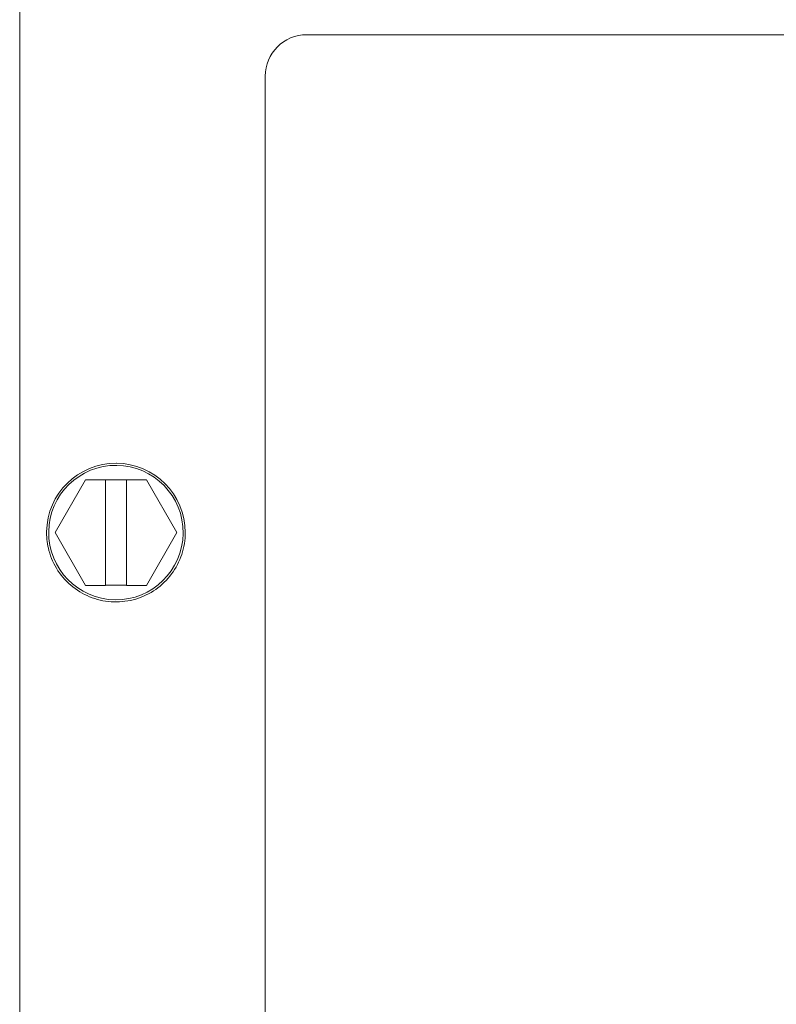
# Model space of a CAD drawing. Extents: x 1 to 669, y 0 to 417.
# Tile 50 of 256: x 91.72 to 93.42, y 282.72 to 284.94. Entities that reach past the tile are written whole.
import ezdxf

# ---------------------------------------------------------------- set-up
doc = ezdxf.new("R2010")
doc.units = 0
doc.header["$LTSCALE"] = 12
doc.header["$MEASUREMENT"] = 0
doc.layers.get('0').update_dxf_attribs({"linetype": 'CONTINUOUS'})
doc.layers.add('X', color=1, linetype='CONTINUOUS')

# ---------------------------------------------------------------- blocks, each defined once
blk = doc.blocks.new('GASTRAIN')
at = {"layer": 'X', "lineweight": 0}
for p, q in [((62.4458, 298.9675), (62.4458, 290.148)), ((63.0923, 298.5191), (65.5962, 298.5191)), ((63.0923, 298.519), (63.0923, 298.5191)), ((63.0923, 298.519), (65.5962, 298.519)), ((62.9989, 293.1563), (62.9989, 298.4256)), ((62.9989, 298.4256), (62.9989, 298.4256)), ((62.5941, 297.5165), (62.5255, 297.3979)), ((62.5255, 297.3977), (62.5941, 297.5163)), ((62.5941, 297.5165), (62.7311, 297.5165)), ((62.5941, 297.5163), (62.5941, 297.5165)), ((62.5941, 297.5163), (62.6388, 297.5163)), ((62.6388, 297.5165), (62.6863, 297.5165)), ((62.6388, 297.5163), (62.6388, 297.5165)), ((62.6388, 297.279), (62.6388, 297.5163)), ((62.6863, 297.5165), (62.6863, 297.5163)), ((62.6863, 297.5163), (62.7311, 297.5163)), ((62.6863, 297.279), (62.6863, 297.5163)), ((62.7996, 297.3979), (62.7311, 297.5165)), ((62.7311, 297.5163), (62.7311, 297.5165)), ((62.7311, 297.5163), (62.7996, 297.3977)), ((62.5064, 297.3979), (62.5064, 297.3979)), ((62.5255, 297.3979), (62.5255, 297.3977)), ((62.5941, 297.279), (62.5255, 297.3977)), ((62.7996, 297.3977), (62.7311, 297.279)), ((62.7996, 297.3977), (62.7996, 297.3979)), ((62.8187, 297.3979), (62.8187, 297.3979)), ((62.6388, 297.279), (62.5941, 297.279)), ((62.6388, 297.2792), (62.6863, 297.2792)), ((62.7311, 297.279), (62.6863, 297.279))]:
    blk.add_line(p, q, dxfattribs=at)
blk.add_ellipse((63.0923, 298.4256), major_axis=(-0.0934, 0), ratio=0.999998, start_param=-1.570796, end_param=0, dxfattribs=at)
at = {"layer": 'X', "lineweight": 0, "extrusion": (0, 0, -1)}
for centre, major_axis, start_param, end_param in [((63.0923, 298.4256), (-0.0934, 0), 0, 1.570796), ((62.6626, 297.3979), (-0.1561, 0), 0.011528, 3.141593), ((62.6626, 297.3979), (-0.1561, 0), 0.011681, 3.141593), ((62.6626, 297.3979), (-0.1514, 0), 0.011681, 6.294866), ((62.6626, 297.3979), (-0.1561, 0), 0, 0.011681)]:
    blk.add_ellipse(centre, major_axis=major_axis, ratio=0.999998, start_param=start_param, end_param=end_param, dxfattribs=at)
at = {"layer": 'X', "lineweight": 0}
blk.add_open_spline([(62.8187, 297.3979), (62.8187, 297.3812), (62.816, 297.3646), (62.8055, 297.333), (62.7977, 297.318), (62.7779, 297.2913), (62.7658, 297.2795), (62.7385, 297.2604), (62.7233, 297.2531), (62.6914, 297.2435), (62.6746, 297.2413), (62.6413, 297.2423), (62.6248, 297.2455), (62.5935, 297.2569), (62.5788, 297.2651), (62.5526, 297.2858), (62.5412, 297.2982), (62.5229, 297.326), (62.516, 297.3414), (62.5082, 297.3707), (62.5064, 297.3843), (62.5064, 297.3979)], degree=3, knots=[3.141593, 3.141593, 3.141593, 3.141593, 3.461593, 3.461593, 3.781593, 3.781593, 4.101593, 4.101593, 4.421593, 4.421593, 4.741593, 4.741593, 5.061593, 5.061593, 5.381593, 5.381593, 5.701593, 5.701593, 6.021593, 6.021593, 6.283185, 6.283185, 6.283185, 6.283185], dxfattribs=at)

msp = doc.modelspace()

# ---------------------------------------------------------------- block references
msp.add_blockref('GASTRAIN', (29.27234, -13.61686))

doc.saveas('drawing.dxf')
